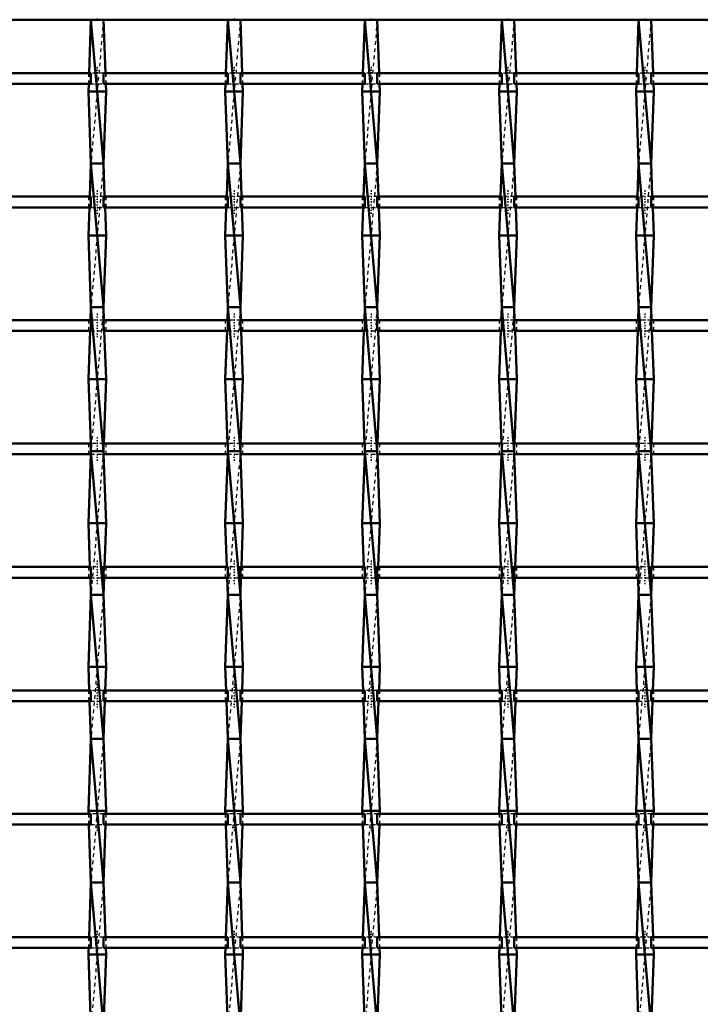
# Model space of a CAD drawing. Header units: millimetres. Extents: x -930 to 585, y -500 to 916.
# Tile 21 of 25: x 17 to 206, y 223 to 497. Entities that reach past the tile are written whole.
import ezdxf

# ---------------------------------------------------------------- set-up
doc = ezdxf.new("R2010")
doc.units = ezdxf.units.MM
doc.linetypes.add('Center', pattern=[1.5, 0.45, -0.5, 0.05, -0.5])
doc.linetypes.add('Dashed', pattern=[2, 1, -1])
for name, color, linetype, lineweight in [('2d ConnectionPoints', 7, 'Continuous', 50), ('AM_0', 7, 'Continuous', 50), ('AM_7', 7, 'Center', 25), ('AM_9', 6, 'Dashed', 25)]:
    doc.layers.add(name, color=color, linetype=linetype, lineweight=lineweight)

# ---------------------------------------------------------------- blocks, each defined once
blk = doc.blocks.new('18_hlfilicd4guerwa9xgylpedyx________0_in_LSSP33034383111100100035010_4')
at = {"layer": 'AM_0'}
for p, q in [((36.37, 497), (35.83, 482.12)), ((36.37, 497), (39.83, 457)), ((39.83, 497), (36.37, 497)), ((39.83, 497), (40.37, 482.12)), ((35.73, 479.12), (35.65, 477)), ((40.55, 477), (35.65, 477)), ((35.65, 477), (36.37, 457)), ((40.55, 477), (39.83, 457)), ((40.47, 479.12), (40.55, 477)), ((36.37, 457), (36.04, 447.79)), ((39.83, 457), (36.37, 457)), ((36.37, 457), (39.83, 417)), ((39.83, 457), (40.16, 447.79)), ((35.93, 444.79), (35.65, 437)), ((40.27, 444.79), (40.55, 437)), ((40.55, 437), (35.65, 437)), ((35.65, 437), (36.37, 417)), ((40.55, 437), (39.83, 417)), ((36.37, 417), (36.24, 413.46)), ((36.37, 417), (39.83, 377)), ((39.83, 417), (36.37, 417)), ((39.83, 417), (39.96, 413.46)), ((36.13, 410.46), (35.65, 397)), ((40.07, 410.46), (40.55, 397)), ((40.55, 397), (35.65, 397)), ((35.65, 397), (36.29, 379.13)), ((40.55, 397), (39.91, 379.13)), ((36.34, 376.13), (35.65, 357)), ((39.83, 377), (36.37, 377)), ((36.37, 377), (39.83, 337)), ((39.86, 376.13), (40.55, 357)), ((40.55, 357), (35.65, 357)), ((35.65, 357), (36.09, 344.8)), ((40.55, 357), (40.11, 344.8)), ((36.2, 341.8), (36.37, 337)), ((40, 341.8), (39.83, 337)), ((36.37, 337), (35.65, 317)), ((39.83, 337), (36.37, 337)), ((36.37, 337), (39.83, 297)), ((39.83, 337), (40.55, 317)), ((40.55, 317), (35.65, 317)), ((35.65, 317), (35.88, 310.47)), ((40.55, 317), (40.32, 310.47)), ((35.99, 307.47), (36.37, 297)), ((40.21, 307.47), (39.83, 297)), ((36.37, 297), (35.65, 277)), ((36.37, 297), (39.83, 257)), ((39.83, 297), (36.37, 297)), ((39.83, 297), (40.55, 277)), ((40.55, 277), (35.65, 277)), ((35.65, 277), (35.68, 276.14)), ((40.55, 277), (40.52, 276.14)), ((35.79, 273.14), (36.37, 257)), ((40.41, 273.14), (39.83, 257)), ((36.37, 257), (35.82, 241.81)), ((36.37, 257), (39.83, 217)), ((39.83, 257), (36.37, 257)), ((39.83, 257), (40.38, 241.81)), ((35.71, 238.81), (35.65, 237)), ((40.49, 238.81), (40.55, 237)), ((35.65, 237), (36.37, 217)), ((40.55, 237), (35.65, 237)), ((40.55, 237), (39.83, 217))]:
    blk.add_line(p, q, dxfattribs=at)
at = {"layer": 'AM_9'}
for p, q in [((39.83, 497), (36.37, 457)), ((35.83, 482.12), (35.73, 479.12)), ((40.37, 482.12), (40.47, 479.12)), ((39.83, 457), (36.37, 417)), ((36.04, 447.79), (35.93, 444.79)), ((40.16, 447.79), (40.27, 444.79)), ((39.83, 417), (36.37, 377)), ((36.24, 413.46), (36.13, 410.46)), ((39.96, 413.46), (40.07, 410.46)), ((36.29, 379.13), (36.37, 377)), ((39.91, 379.13), (39.83, 377)), ((36.37, 377), (36.34, 376.13)), ((39.83, 377), (36.37, 337)), ((39.83, 377), (39.86, 376.13)), ((36.09, 344.8), (36.2, 341.8)), ((40.11, 344.8), (40, 341.8)), ((39.83, 337), (36.37, 297)), ((35.88, 310.47), (35.99, 307.47)), ((40.32, 310.47), (40.21, 307.47)), ((39.83, 297), (36.37, 257)), ((35.68, 276.14), (35.79, 273.14)), ((40.52, 276.14), (40.41, 273.14)), ((39.83, 257), (36.37, 217)), ((35.82, 241.81), (35.71, 238.81)), ((40.38, 241.81), (40.49, 238.81))]:
    blk.add_line(p, q, dxfattribs=at)
blk = doc.blocks.new('19_oxi4ptj7mbkmu2qil0xpijvap________0_in_LSSP33034383111100100035010_4')
at = {"layer": 'AM_0'}
for p, q in [((74.47, 497), (73.93, 482.12)), ((74.47, 497), (77.93, 457)), ((77.93, 497), (74.47, 497)), ((77.93, 497), (78.47, 482.12)), ((73.83, 479.12), (73.75, 477)), ((78.65, 477), (73.75, 477)), ((73.75, 477), (74.47, 457)), ((78.65, 477), (77.93, 457)), ((78.57, 479.12), (78.65, 477)), ((74.47, 457), (74.14, 447.79)), ((77.93, 457), (74.47, 457)), ((74.47, 457), (77.93, 417)), ((77.93, 457), (78.26, 447.79)), ((74.03, 444.79), (73.75, 437)), ((78.37, 444.79), (78.65, 437)), ((78.65, 437), (73.75, 437)), ((73.75, 437), (74.47, 417)), ((78.65, 437), (77.93, 417)), ((74.47, 417), (74.34, 413.46)), ((74.47, 417), (77.93, 377)), ((77.93, 417), (74.47, 417)), ((77.93, 417), (78.06, 413.46)), ((74.23, 410.46), (73.75, 397)), ((78.17, 410.46), (78.65, 397)), ((78.65, 397), (73.75, 397)), ((73.75, 397), (74.39, 379.13)), ((78.65, 397), (78.01, 379.13)), ((74.44, 376.13), (73.75, 357)), ((77.93, 377), (74.47, 377)), ((74.47, 377), (77.93, 337)), ((77.96, 376.13), (78.65, 357)), ((78.65, 357), (73.75, 357)), ((73.75, 357), (74.19, 344.8)), ((78.65, 357), (78.21, 344.8)), ((74.3, 341.8), (74.47, 337)), ((78.1, 341.8), (77.93, 337)), ((74.47, 337), (73.75, 317)), ((77.93, 337), (74.47, 337)), ((74.47, 337), (77.93, 297)), ((77.93, 337), (78.65, 317)), ((78.65, 317), (73.75, 317)), ((73.75, 317), (73.98, 310.47)), ((78.65, 317), (78.42, 310.47)), ((74.09, 307.47), (74.47, 297)), ((78.31, 307.47), (77.93, 297)), ((74.47, 297), (73.75, 277)), ((74.47, 297), (77.93, 257)), ((77.93, 297), (74.47, 297)), ((77.93, 297), (78.65, 277)), ((78.65, 277), (73.75, 277)), ((73.75, 277), (73.78, 276.14)), ((78.65, 277), (78.62, 276.14)), ((73.89, 273.14), (74.47, 257)), ((78.51, 273.14), (77.93, 257)), ((74.47, 257), (73.92, 241.81)), ((74.47, 257), (77.93, 217)), ((77.93, 257), (74.47, 257)), ((77.93, 257), (78.48, 241.81)), ((73.81, 238.81), (73.75, 237)), ((78.59, 238.81), (78.65, 237)), ((73.75, 237), (74.47, 217)), ((78.65, 237), (73.75, 237)), ((78.65, 237), (77.93, 217))]:
    blk.add_line(p, q, dxfattribs=at)
at = {"layer": 'AM_9'}
for p, q in [((77.93, 497), (74.47, 457)), ((73.93, 482.12), (73.83, 479.12)), ((78.47, 482.12), (78.57, 479.12)), ((77.93, 457), (74.47, 417)), ((74.14, 447.79), (74.03, 444.79)), ((78.26, 447.79), (78.37, 444.79)), ((77.93, 417), (74.47, 377)), ((74.34, 413.46), (74.23, 410.46)), ((78.06, 413.46), (78.17, 410.46)), ((74.39, 379.13), (74.47, 377)), ((78.01, 379.13), (77.93, 377)), ((74.47, 377), (74.44, 376.13)), ((77.93, 377), (74.47, 337)), ((77.93, 377), (77.96, 376.13)), ((74.19, 344.8), (74.3, 341.8)), ((78.21, 344.8), (78.1, 341.8)), ((77.93, 337), (74.47, 297)), ((73.98, 310.47), (74.09, 307.47)), ((78.42, 310.47), (78.31, 307.47)), ((77.93, 297), (74.47, 257)), ((73.78, 276.14), (73.89, 273.14)), ((78.62, 276.14), (78.51, 273.14)), ((77.93, 257), (74.47, 217)), ((73.92, 241.81), (73.81, 238.81)), ((78.48, 241.81), (78.59, 238.81))]:
    blk.add_line(p, q, dxfattribs=at)
blk = doc.blocks.new('20_8j4o906fjazagonptsg2bfkdk________0_in_LSSP33034383111100100035010_4')
at = {"layer": 'AM_0'}
for p, q in [((112.57, 497), (112.03, 482.12)), ((112.57, 497), (116.03, 457)), ((116.03, 497), (112.57, 497)), ((116.03, 497), (116.57, 482.12)), ((111.93, 479.12), (111.85, 477)), ((116.75, 477), (111.85, 477)), ((111.85, 477), (112.57, 457)), ((116.75, 477), (116.03, 457)), ((116.67, 479.12), (116.75, 477)), ((112.57, 457), (112.24, 447.79)), ((116.03, 457), (112.57, 457)), ((112.57, 457), (116.03, 417)), ((116.03, 457), (116.36, 447.79)), ((112.13, 444.79), (111.85, 437)), ((116.47, 444.79), (116.75, 437)), ((116.75, 437), (111.85, 437)), ((111.85, 437), (112.57, 417)), ((116.75, 437), (116.03, 417)), ((112.57, 417), (112.44, 413.46)), ((112.57, 417), (116.03, 377)), ((116.03, 417), (112.57, 417)), ((116.03, 417), (116.16, 413.46)), ((112.33, 410.46), (111.85, 397)), ((116.27, 410.46), (116.75, 397)), ((116.75, 397), (111.85, 397)), ((111.85, 397), (112.49, 379.13)), ((116.75, 397), (116.11, 379.13)), ((112.54, 376.13), (111.85, 357)), ((112.57, 377), (116.03, 337)), ((116.03, 377), (112.57, 377)), ((116.06, 376.13), (116.75, 357)), ((111.85, 357), (112.29, 344.8)), ((116.75, 357), (111.85, 357)), ((116.75, 357), (116.31, 344.8)), ((112.4, 341.8), (112.57, 337)), ((116.2, 341.8), (116.03, 337)), ((112.57, 337), (111.85, 317)), ((116.03, 337), (112.57, 337)), ((112.57, 337), (116.03, 297)), ((116.03, 337), (116.75, 317)), ((116.75, 317), (111.85, 317)), ((111.85, 317), (112.08, 310.47)), ((116.75, 317), (116.52, 310.47)), ((112.19, 307.47), (112.57, 297)), ((116.41, 307.47), (116.03, 297)), ((112.57, 297), (111.85, 277)), ((112.57, 297), (116.03, 257)), ((116.03, 297), (112.57, 297)), ((116.03, 297), (116.75, 277)), ((111.85, 277), (111.88, 276.14)), ((116.75, 277), (111.85, 277)), ((116.75, 277), (116.72, 276.14)), ((111.99, 273.14), (112.57, 257)), ((116.61, 273.14), (116.03, 257)), ((112.57, 257), (112.02, 241.81)), ((112.57, 257), (116.03, 217)), ((116.03, 257), (112.57, 257)), ((116.03, 257), (116.58, 241.81)), ((111.91, 238.81), (111.85, 237)), ((116.69, 238.81), (116.75, 237)), ((116.75, 237), (111.85, 237)), ((111.85, 237), (112.57, 217)), ((116.75, 237), (116.03, 217))]:
    blk.add_line(p, q, dxfattribs=at)
at = {"layer": 'AM_9'}
for p, q in [((116.03, 497), (112.57, 457)), ((112.03, 482.12), (111.93, 479.12)), ((116.57, 482.12), (116.67, 479.12)), ((116.03, 457), (112.57, 417)), ((112.24, 447.79), (112.13, 444.79)), ((116.36, 447.79), (116.47, 444.79)), ((116.03, 417), (112.57, 377)), ((112.44, 413.46), (112.33, 410.46)), ((116.16, 413.46), (116.27, 410.46)), ((112.49, 379.13), (112.57, 377)), ((116.11, 379.13), (116.03, 377)), ((112.57, 377), (112.54, 376.13)), ((116.03, 377), (112.57, 337)), ((116.03, 377), (116.06, 376.13)), ((112.29, 344.8), (112.4, 341.8)), ((116.31, 344.8), (116.2, 341.8)), ((116.03, 337), (112.57, 297)), ((112.08, 310.47), (112.19, 307.47)), ((116.52, 310.47), (116.41, 307.47)), ((116.03, 297), (112.57, 257)), ((111.88, 276.14), (111.99, 273.14)), ((116.72, 276.14), (116.61, 273.14)), ((116.03, 257), (112.57, 217)), ((112.02, 241.81), (111.91, 238.81)), ((116.58, 241.81), (116.69, 238.81))]:
    blk.add_line(p, q, dxfattribs=at)
blk = doc.blocks.new('21_5pmekf3v3odtcnmalnlyg4ugn________0_in_LSSP33034383111100100035010_4')
at = {"layer": 'AM_0'}
for p, q in [((150.67, 497), (150.13, 482.12)), ((150.67, 497), (154.13, 457)), ((154.13, 497), (150.67, 497)), ((154.13, 497), (154.67, 482.12)), ((150.03, 479.12), (149.95, 477)), ((154.85, 477), (149.95, 477)), ((149.95, 477), (150.67, 457)), ((154.85, 477), (154.13, 457)), ((154.77, 479.12), (154.85, 477)), ((150.67, 457), (150.34, 447.79)), ((154.13, 457), (150.67, 457)), ((150.67, 457), (154.13, 417)), ((154.13, 457), (154.46, 447.79)), ((150.23, 444.79), (149.95, 437)), ((154.57, 444.79), (154.85, 437)), ((154.85, 437), (149.95, 437)), ((149.95, 437), (150.67, 417)), ((154.85, 437), (154.13, 417)), ((150.67, 417), (150.54, 413.46)), ((150.67, 417), (154.13, 377)), ((154.13, 417), (150.67, 417)), ((154.13, 417), (154.26, 413.46)), ((150.43, 410.46), (149.95, 397)), ((154.37, 410.46), (154.85, 397)), ((154.85, 397), (149.95, 397)), ((149.95, 397), (150.59, 379.13)), ((154.85, 397), (154.21, 379.13)), ((150.64, 376.13), (149.95, 357)), ((154.13, 377), (150.67, 377)), ((150.67, 377), (154.13, 337)), ((154.16, 376.13), (154.85, 357)), ((154.85, 357), (149.95, 357)), ((149.95, 357), (150.39, 344.8)), ((154.85, 357), (154.41, 344.8)), ((150.5, 341.8), (150.67, 337)), ((154.3, 341.8), (154.13, 337)), ((150.67, 337), (149.95, 317)), ((150.67, 337), (154.13, 297)), ((154.13, 337), (150.67, 337)), ((154.13, 337), (154.85, 317)), ((154.85, 317), (149.95, 317)), ((149.95, 317), (150.18, 310.47)), ((154.85, 317), (154.62, 310.47)), ((150.29, 307.47), (150.67, 297)), ((154.51, 307.47), (154.13, 297)), ((150.67, 297), (149.95, 277)), ((154.13, 297), (150.67, 297)), ((150.67, 297), (154.13, 257)), ((154.13, 297), (154.85, 277)), ((154.85, 277), (149.95, 277)), ((149.95, 277), (149.98, 276.14)), ((154.85, 277), (154.82, 276.14)), ((150.09, 273.14), (150.67, 257)), ((154.71, 273.14), (154.13, 257)), ((150.67, 257), (150.12, 241.81)), ((150.67, 257), (154.13, 217)), ((154.13, 257), (150.67, 257)), ((154.13, 257), (154.68, 241.81)), ((150.01, 238.81), (149.95, 237)), ((154.79, 238.81), (154.85, 237)), ((154.85, 237), (149.95, 237)), ((149.95, 237), (150.67, 217)), ((154.85, 237), (154.13, 217))]:
    blk.add_line(p, q, dxfattribs=at)
at = {"layer": 'AM_9'}
for p, q in [((154.13, 497), (150.67, 457)), ((150.13, 482.12), (150.03, 479.12)), ((154.67, 482.12), (154.77, 479.12)), ((154.13, 457), (150.67, 417)), ((150.34, 447.79), (150.23, 444.79)), ((154.46, 447.79), (154.57, 444.79)), ((154.13, 417), (150.67, 377)), ((150.54, 413.46), (150.43, 410.46)), ((154.26, 413.46), (154.37, 410.46)), ((150.59, 379.13), (150.67, 377)), ((154.21, 379.13), (154.13, 377)), ((150.67, 377), (150.64, 376.13)), ((154.13, 377), (150.67, 337)), ((154.13, 377), (154.16, 376.13)), ((150.39, 344.8), (150.5, 341.8)), ((154.41, 344.8), (154.3, 341.8)), ((154.13, 337), (150.67, 297)), ((150.18, 310.47), (150.29, 307.47)), ((154.62, 310.47), (154.51, 307.47)), ((154.13, 297), (150.67, 257)), ((149.98, 276.14), (150.09, 273.14)), ((154.82, 276.14), (154.71, 273.14)), ((154.13, 257), (150.67, 217)), ((150.12, 241.81), (150.01, 238.81)), ((154.68, 241.81), (154.79, 238.81))]:
    blk.add_line(p, q, dxfattribs=at)
blk = doc.blocks.new('22_xlb4a3e86sbu3n60yqdwvx91l________0_in_LSSP33034383111100100035010_4')
at = {"layer": 'AM_0'}
for p, q in [((188.77, 497), (188.23, 482.12)), ((188.77, 497), (192.23, 457)), ((192.23, 497), (188.77, 497)), ((192.23, 497), (192.77, 482.12)), ((188.13, 479.12), (188.05, 477)), ((192.95, 477), (188.05, 477)), ((188.05, 477), (188.77, 457)), ((192.95, 477), (192.23, 457)), ((192.87, 479.12), (192.95, 477)), ((188.77, 457), (188.44, 447.79)), ((192.23, 457), (188.77, 457)), ((188.77, 457), (192.23, 417)), ((192.23, 457), (192.56, 447.79)), ((188.33, 444.79), (188.05, 437)), ((192.67, 444.79), (192.95, 437)), ((192.95, 437), (188.05, 437)), ((188.05, 437), (188.77, 417)), ((192.95, 437), (192.23, 417)), ((188.77, 417), (188.64, 413.46)), ((188.77, 417), (192.23, 377)), ((192.23, 417), (188.77, 417)), ((192.23, 417), (192.36, 413.46)), ((188.53, 410.46), (188.05, 397)), ((192.47, 410.46), (192.95, 397)), ((192.95, 397), (188.05, 397)), ((188.05, 397), (188.69, 379.13)), ((192.95, 397), (192.31, 379.13)), ((188.74, 376.13), (188.05, 357)), ((188.77, 377), (192.23, 337)), ((192.23, 377), (188.77, 377)), ((192.26, 376.13), (192.95, 357)), ((192.95, 357), (188.05, 357)), ((188.05, 357), (188.49, 344.8)), ((192.95, 357), (192.51, 344.8)), ((188.6, 341.8), (188.77, 337)), ((192.4, 341.8), (192.23, 337)), ((188.77, 337), (188.05, 317)), ((192.23, 337), (188.77, 337)), ((188.77, 337), (192.23, 297)), ((192.23, 337), (192.95, 317)), ((192.95, 317), (188.05, 317)), ((188.05, 317), (188.28, 310.47)), ((192.95, 317), (192.72, 310.47)), ((188.39, 307.47), (188.77, 297)), ((192.61, 307.47), (192.23, 297)), ((188.77, 297), (188.05, 277)), ((188.77, 297), (192.23, 257)), ((192.23, 297), (188.77, 297)), ((192.23, 297), (192.95, 277)), ((192.95, 277), (188.05, 277)), ((188.05, 277), (188.08, 276.14)), ((192.95, 277), (192.92, 276.14)), ((188.19, 273.14), (188.77, 257)), ((192.81, 273.14), (192.23, 257)), ((188.77, 257), (188.22, 241.81)), ((188.77, 257), (192.23, 217)), ((192.23, 257), (188.77, 257)), ((192.23, 257), (192.78, 241.81)), ((188.11, 238.81), (188.05, 237)), ((192.89, 238.81), (192.95, 237)), ((192.95, 237), (188.05, 237)), ((188.05, 237), (188.77, 217)), ((192.95, 237), (192.23, 217))]:
    blk.add_line(p, q, dxfattribs=at)
at = {"layer": 'AM_9'}
for p, q in [((192.23, 497), (188.77, 457)), ((188.23, 482.12), (188.13, 479.12)), ((192.77, 482.12), (192.87, 479.12)), ((192.23, 457), (188.77, 417)), ((188.44, 447.79), (188.33, 444.79)), ((192.56, 447.79), (192.67, 444.79)), ((192.23, 417), (188.77, 377)), ((188.64, 413.46), (188.53, 410.46)), ((192.36, 413.46), (192.47, 410.46)), ((188.69, 379.13), (188.77, 377)), ((192.31, 379.13), (192.23, 377)), ((188.77, 377), (188.74, 376.13)), ((192.23, 377), (188.77, 337)), ((192.23, 377), (192.26, 376.13)), ((188.49, 344.8), (188.6, 341.8)), ((192.51, 344.8), (192.4, 341.8)), ((192.23, 337), (188.77, 297)), ((188.28, 310.47), (188.39, 307.47)), ((192.72, 310.47), (192.61, 307.47)), ((192.23, 297), (188.77, 257)), ((188.08, 276.14), (188.19, 273.14)), ((192.92, 276.14), (192.81, 273.14)), ((192.23, 257), (188.77, 217)), ((188.22, 241.81), (188.11, 238.81)), ((192.78, 241.81), (192.89, 238.81))]:
    blk.add_line(p, q, dxfattribs=at)
blk = doc.blocks.new('32_2phszk1dcc5vik074ybuvkhwj________0_in_LSSP33034383111100100035010_4')
at = {"layer": 'AM_0'}
blk.add_line((-550, 497), (550, 497), dxfattribs=at)
blk = doc.blocks.new('54_vf8na8lgk0d1rgsrbecfayage________0_in_LSSP33034383111100100035010_4')
at = {"layer": 'AM_0'}
for p, q in [((36.37, 241.81), (1.73, 241.81)), ((36.37, 241.81), (36.37, 238.81)), ((39.83, 238.81), (39.83, 241.81)), ((74.47, 241.81), (39.83, 241.81)), ((74.47, 241.81), (74.47, 238.81)), ((77.93, 238.81), (77.93, 241.81)), ((112.57, 241.81), (77.93, 241.81)), ((112.57, 241.81), (112.57, 238.81)), ((150.67, 241.81), (116.03, 241.81)), ((116.03, 238.81), (116.03, 241.81)), ((150.67, 241.81), (150.67, 238.81)), ((188.77, 241.81), (154.13, 241.81)), ((154.13, 238.81), (154.13, 241.81)), ((188.77, 241.81), (188.77, 238.81)), ((192.23, 238.81), (192.23, 241.81)), ((226.87, 241.81), (192.23, 241.81)), ((36.37, 238.81), (1.73, 238.81)), ((74.47, 238.81), (39.83, 238.81)), ((112.57, 238.81), (77.93, 238.81)), ((150.67, 238.81), (116.03, 238.81)), ((188.77, 238.81), (154.13, 238.81)), ((226.87, 238.81), (192.23, 238.81))]:
    blk.add_line(p, q, dxfattribs=at)
at = {"layer": 'AM_7'}
for p, q in [((38.1, 243.61), (38.1, 237.01)), ((76.2, 243.61), (76.2, 237.01)), ((114.3, 243.61), (114.3, 237.01)), ((152.4, 243.61), (152.4, 237.01)), ((190.5, 243.61), (190.5, 237.01))]:
    blk.add_line(p, q, dxfattribs=at)
at = {"layer": 'AM_9'}
for p, q in [((35.65, 241.81), (35.65, 238.81)), ((39.83, 241.81), (36.37, 241.81)), ((40.55, 238.81), (40.55, 241.81)), ((73.75, 241.81), (73.75, 238.81)), ((77.93, 241.81), (74.47, 241.81)), ((78.65, 238.81), (78.65, 241.81)), ((111.85, 241.81), (111.85, 238.81)), ((116.03, 241.81), (112.57, 241.81)), ((116.75, 238.81), (116.75, 241.81)), ((149.95, 241.81), (149.95, 238.81)), ((154.13, 241.81), (150.67, 241.81)), ((154.85, 238.81), (154.85, 241.81)), ((188.05, 241.81), (188.05, 238.81)), ((192.23, 241.81), (188.77, 241.81)), ((192.95, 238.81), (192.95, 241.81)), ((36.37, 238.81), (39.83, 238.81)), ((74.47, 238.81), (77.93, 238.81)), ((112.57, 238.81), (116.03, 238.81)), ((150.67, 238.81), (154.13, 238.81)), ((188.77, 238.81), (192.23, 238.81))]:
    blk.add_line(p, q, dxfattribs=at)
blk = doc.blocks.new('55_hle4jpfxhl8evtso2hcinc1vc________0_in_LSSP33034383111100100035010_4')
at = {"layer": 'AM_0'}
for p, q in [((36.37, 276.14), (1.73, 276.14)), ((36.37, 276.14), (36.37, 273.14)), ((39.83, 273.14), (39.83, 276.14)), ((74.47, 276.14), (39.83, 276.14)), ((74.47, 276.14), (74.47, 273.14)), ((77.93, 273.14), (77.93, 276.14)), ((112.57, 276.14), (77.93, 276.14)), ((112.57, 276.14), (112.57, 273.14)), ((116.03, 273.14), (116.03, 276.14)), ((150.67, 276.14), (116.03, 276.14)), ((150.67, 276.14), (150.67, 273.14)), ((188.77, 276.14), (154.13, 276.14)), ((154.13, 273.14), (154.13, 276.14)), ((188.77, 276.14), (188.77, 273.14)), ((192.23, 273.14), (192.23, 276.14)), ((226.87, 276.14), (192.23, 276.14)), ((36.37, 273.14), (1.73, 273.14)), ((74.47, 273.14), (39.83, 273.14)), ((112.57, 273.14), (77.93, 273.14)), ((150.67, 273.14), (116.03, 273.14)), ((188.77, 273.14), (154.13, 273.14)), ((226.87, 273.14), (192.23, 273.14))]:
    blk.add_line(p, q, dxfattribs=at)
at = {"layer": 'AM_7'}
for p, q in [((38.1, 277.94), (38.1, 271.34)), ((76.2, 277.94), (76.2, 271.34)), ((114.3, 277.94), (114.3, 271.34)), ((152.4, 277.94), (152.4, 271.34)), ((190.5, 277.94), (190.5, 271.34))]:
    blk.add_line(p, q, dxfattribs=at)
at = {"layer": 'AM_9'}
for p, q in [((35.65, 276.14), (35.65, 273.14)), ((39.83, 276.14), (36.37, 276.14)), ((40.55, 273.14), (40.55, 276.14)), ((73.75, 276.14), (73.75, 273.14)), ((77.93, 276.14), (74.47, 276.14)), ((78.65, 273.14), (78.65, 276.14)), ((111.85, 276.14), (111.85, 273.14)), ((116.03, 276.14), (112.57, 276.14)), ((116.75, 273.14), (116.75, 276.14)), ((149.95, 276.14), (149.95, 273.14)), ((154.13, 276.14), (150.67, 276.14)), ((154.85, 273.14), (154.85, 276.14)), ((188.05, 276.14), (188.05, 273.14)), ((192.23, 276.14), (188.77, 276.14)), ((192.95, 273.14), (192.95, 276.14)), ((36.37, 273.14), (39.83, 273.14)), ((74.47, 273.14), (77.93, 273.14)), ((112.57, 273.14), (116.03, 273.14)), ((150.67, 273.14), (154.13, 273.14)), ((188.77, 273.14), (192.23, 273.14))]:
    blk.add_line(p, q, dxfattribs=at)
blk = doc.blocks.new('56_yv5b0ekjlxzf10hxxgjggr2qr________0_in_LSSP33034383111100100035010_4')
at = {"layer": 'AM_0'}
for p, q in [((36.37, 310.47), (1.73, 310.47)), ((36.37, 310.47), (36.37, 307.47)), ((39.83, 307.47), (39.83, 310.47)), ((74.47, 310.47), (39.83, 310.47)), ((74.47, 310.47), (74.47, 307.47)), ((77.93, 307.47), (77.93, 310.47)), ((112.57, 310.47), (77.93, 310.47)), ((112.57, 310.47), (112.57, 307.47)), ((116.03, 307.47), (116.03, 310.47)), ((150.67, 310.47), (116.03, 310.47)), ((150.67, 310.47), (150.67, 307.47)), ((188.77, 310.47), (154.13, 310.47)), ((154.13, 307.47), (154.13, 310.47)), ((188.77, 310.47), (188.77, 307.47)), ((192.23, 307.47), (192.23, 310.47)), ((226.87, 310.47), (192.23, 310.47)), ((36.37, 307.47), (1.73, 307.47)), ((74.47, 307.47), (39.83, 307.47)), ((112.57, 307.47), (77.93, 307.47)), ((150.67, 307.47), (116.03, 307.47)), ((188.77, 307.47), (154.13, 307.47)), ((226.87, 307.47), (192.23, 307.47))]:
    blk.add_line(p, q, dxfattribs=at)
at = {"layer": 'AM_7'}
for p, q in [((38.1, 312.27), (38.1, 305.67)), ((76.2, 312.27), (76.2, 305.67)), ((114.3, 312.27), (114.3, 305.67)), ((152.4, 312.27), (152.4, 305.67)), ((190.5, 312.27), (190.5, 305.67))]:
    blk.add_line(p, q, dxfattribs=at)
at = {"layer": 'AM_9'}
for p, q in [((35.65, 310.47), (35.65, 307.47)), ((39.83, 310.47), (36.37, 310.47)), ((40.55, 307.47), (40.55, 310.47)), ((73.75, 310.47), (73.75, 307.47)), ((77.93, 310.47), (74.47, 310.47)), ((78.65, 307.47), (78.65, 310.47)), ((111.85, 310.47), (111.85, 307.47)), ((116.03, 310.47), (112.57, 310.47)), ((116.75, 307.47), (116.75, 310.47)), ((149.95, 310.47), (149.95, 307.47)), ((154.13, 310.47), (150.67, 310.47)), ((154.85, 307.47), (154.85, 310.47)), ((188.05, 310.47), (188.05, 307.47)), ((192.23, 310.47), (188.77, 310.47)), ((192.95, 307.47), (192.95, 310.47)), ((36.37, 307.47), (39.83, 307.47)), ((74.47, 307.47), (77.93, 307.47)), ((112.57, 307.47), (116.03, 307.47)), ((150.67, 307.47), (154.13, 307.47)), ((188.77, 307.47), (192.23, 307.47))]:
    blk.add_line(p, q, dxfattribs=at)
blk = doc.blocks.new('57_3hhv76kzri4b4f2m5fw40jn2d________0_in_LSSP33034383111100100035010_4')
at = {"layer": 'AM_0'}
for p, q in [((36.37, 344.8), (1.73, 344.8)), ((36.37, 344.8), (36.37, 341.8)), ((39.83, 341.8), (39.83, 344.8)), ((74.47, 344.8), (39.83, 344.8)), ((74.47, 344.8), (74.47, 341.8)), ((77.93, 341.8), (77.93, 344.8)), ((112.57, 344.8), (77.93, 344.8)), ((112.57, 344.8), (112.57, 341.8)), ((116.03, 341.8), (116.03, 344.8)), ((150.67, 344.8), (116.03, 344.8)), ((150.67, 344.8), (150.67, 341.8)), ((188.77, 344.8), (154.13, 344.8)), ((154.13, 341.8), (154.13, 344.8)), ((188.77, 344.8), (188.77, 341.8)), ((192.23, 341.8), (192.23, 344.8)), ((226.87, 344.8), (192.23, 344.8)), ((36.37, 341.8), (1.73, 341.8)), ((74.47, 341.8), (39.83, 341.8)), ((112.57, 341.8), (77.93, 341.8)), ((150.67, 341.8), (116.03, 341.8)), ((188.77, 341.8), (154.13, 341.8)), ((226.87, 341.8), (192.23, 341.8))]:
    blk.add_line(p, q, dxfattribs=at)
at = {"layer": 'AM_7'}
for p, q in [((38.1, 346.6), (38.1, 340)), ((76.2, 346.6), (76.2, 340)), ((114.3, 346.6), (114.3, 340)), ((152.4, 346.6), (152.4, 340)), ((190.5, 346.6), (190.5, 340))]:
    blk.add_line(p, q, dxfattribs=at)
at = {"layer": 'AM_9'}
for p, q in [((35.65, 344.8), (35.65, 341.8)), ((39.83, 344.8), (36.37, 344.8)), ((40.55, 341.8), (40.55, 344.8)), ((73.75, 344.8), (73.75, 341.8)), ((77.93, 344.8), (74.47, 344.8)), ((78.65, 341.8), (78.65, 344.8)), ((111.85, 344.8), (111.85, 341.8)), ((116.03, 344.8), (112.57, 344.8)), ((116.75, 341.8), (116.75, 344.8)), ((149.95, 344.8), (149.95, 341.8)), ((154.13, 344.8), (150.67, 344.8)), ((154.85, 341.8), (154.85, 344.8)), ((188.05, 344.8), (188.05, 341.8)), ((192.23, 344.8), (188.77, 344.8)), ((192.95, 341.8), (192.95, 344.8)), ((36.37, 341.8), (39.83, 341.8)), ((74.47, 341.8), (77.93, 341.8)), ((112.57, 341.8), (116.03, 341.8)), ((150.67, 341.8), (154.13, 341.8)), ((188.77, 341.8), (192.23, 341.8))]:
    blk.add_line(p, q, dxfattribs=at)
blk = doc.blocks.new('58_ou17ydzxged9xzix0r3f7mrch________0_in_LSSP33034383111100100035010_4')
at = {"layer": 'AM_0'}
for p, q in [((36.37, 379.13), (1.73, 379.13)), ((36.37, 379.13), (36.37, 376.13)), ((39.83, 376.13), (39.83, 379.13)), ((74.47, 379.13), (39.83, 379.13)), ((74.47, 379.13), (74.47, 376.13)), ((77.93, 376.13), (77.93, 379.13)), ((112.57, 379.13), (77.93, 379.13)), ((112.57, 379.13), (112.57, 376.13)), ((150.67, 379.13), (116.03, 379.13)), ((116.03, 376.13), (116.03, 379.13)), ((150.67, 379.13), (150.67, 376.13)), ((188.77, 379.13), (154.13, 379.13)), ((154.13, 376.13), (154.13, 379.13)), ((188.77, 379.13), (188.77, 376.13)), ((192.23, 376.13), (192.23, 379.13)), ((226.87, 379.13), (192.23, 379.13)), ((36.37, 376.13), (1.73, 376.13)), ((74.47, 376.13), (39.83, 376.13)), ((112.57, 376.13), (77.93, 376.13)), ((150.67, 376.13), (116.03, 376.13)), ((188.77, 376.13), (154.13, 376.13)), ((226.87, 376.13), (192.23, 376.13))]:
    blk.add_line(p, q, dxfattribs=at)
at = {"layer": 'AM_7'}
for p, q in [((38.1, 380.93), (38.1, 374.33)), ((76.2, 380.93), (76.2, 374.33)), ((114.3, 380.93), (114.3, 374.33)), ((152.4, 380.93), (152.4, 374.33)), ((190.5, 380.93), (190.5, 374.33))]:
    blk.add_line(p, q, dxfattribs=at)
at = {"layer": 'AM_9'}
for p, q in [((35.65, 379.13), (35.65, 376.13)), ((39.83, 379.13), (36.37, 379.13)), ((40.55, 376.13), (40.55, 379.13)), ((73.75, 379.13), (73.75, 376.13)), ((77.93, 379.13), (74.47, 379.13)), ((78.65, 376.13), (78.65, 379.13)), ((111.85, 379.13), (111.85, 376.13)), ((116.03, 379.13), (112.57, 379.13)), ((116.75, 376.13), (116.75, 379.13)), ((149.95, 379.13), (149.95, 376.13)), ((154.13, 379.13), (150.67, 379.13)), ((154.85, 376.13), (154.85, 379.13)), ((188.05, 379.13), (188.05, 376.13)), ((192.23, 379.13), (188.77, 379.13)), ((192.95, 376.13), (192.95, 379.13)), ((36.34, 376.13), (39.86, 376.13)), ((74.44, 376.13), (77.96, 376.13)), ((112.54, 376.13), (116.06, 376.13)), ((150.64, 376.13), (154.16, 376.13)), ((188.74, 376.13), (192.26, 376.13))]:
    blk.add_line(p, q, dxfattribs=at)
blk = doc.blocks.new('59_czepr7hr9q1t83fpww706bpbk________0_in_LSSP33034383111100100035010_4')
at = {"layer": 'AM_0'}
for p, q in [((36.37, 413.46), (1.73, 413.46)), ((36.37, 413.46), (36.37, 410.46)), ((39.83, 410.46), (39.83, 413.46)), ((74.47, 413.46), (39.83, 413.46)), ((74.47, 413.46), (74.47, 410.46)), ((77.93, 410.46), (77.93, 413.46)), ((112.57, 413.46), (77.93, 413.46)), ((112.57, 413.46), (112.57, 410.46)), ((150.67, 413.46), (116.03, 413.46)), ((116.03, 410.46), (116.03, 413.46)), ((150.67, 413.46), (150.67, 410.46)), ((188.77, 413.46), (154.13, 413.46)), ((154.13, 410.46), (154.13, 413.46)), ((188.77, 413.46), (188.77, 410.46)), ((192.23, 410.46), (192.23, 413.46)), ((226.87, 413.46), (192.23, 413.46)), ((36.37, 410.46), (1.73, 410.46)), ((74.47, 410.46), (39.83, 410.46)), ((112.57, 410.46), (77.93, 410.46)), ((150.67, 410.46), (116.03, 410.46)), ((188.77, 410.46), (154.13, 410.46)), ((226.87, 410.46), (192.23, 410.46))]:
    blk.add_line(p, q, dxfattribs=at)
at = {"layer": 'AM_7'}
for p, q in [((38.1, 415.26), (38.1, 408.66)), ((76.2, 415.26), (76.2, 408.66)), ((114.3, 415.26), (114.3, 408.66)), ((152.4, 415.26), (152.4, 408.66)), ((190.5, 415.26), (190.5, 408.66))]:
    blk.add_line(p, q, dxfattribs=at)
at = {"layer": 'AM_9'}
for p, q in [((35.65, 413.46), (35.65, 410.46)), ((39.83, 413.46), (36.37, 413.46)), ((40.55, 410.46), (40.55, 413.46)), ((73.75, 413.46), (73.75, 410.46)), ((77.93, 413.46), (74.47, 413.46)), ((78.65, 410.46), (78.65, 413.46)), ((111.85, 413.46), (111.85, 410.46)), ((116.03, 413.46), (112.57, 413.46)), ((116.75, 410.46), (116.75, 413.46)), ((149.95, 413.46), (149.95, 410.46)), ((154.13, 413.46), (150.67, 413.46)), ((154.85, 410.46), (154.85, 413.46)), ((188.05, 413.46), (188.05, 410.46)), ((192.23, 413.46), (188.77, 413.46)), ((192.95, 410.46), (192.95, 413.46)), ((36.37, 410.46), (39.83, 410.46)), ((74.47, 410.46), (77.93, 410.46)), ((112.57, 410.46), (116.03, 410.46)), ((150.67, 410.46), (154.13, 410.46)), ((188.77, 410.46), (192.23, 410.46))]:
    blk.add_line(p, q, dxfattribs=at)
blk = doc.blocks.new('60_ehq1y13ohyeh3tkk9w1g6s0ni________0_in_LSSP33034383111100100035010_4')
at = {"layer": 'AM_0'}
for p, q in [((36.37, 447.79), (1.73, 447.79)), ((36.37, 447.79), (36.37, 444.79)), ((39.83, 444.79), (39.83, 447.79)), ((74.47, 447.79), (39.83, 447.79)), ((74.47, 447.79), (74.47, 444.79)), ((77.93, 444.79), (77.93, 447.79)), ((112.57, 447.79), (77.93, 447.79)), ((112.57, 447.79), (112.57, 444.79)), ((150.67, 447.79), (116.03, 447.79)), ((116.03, 444.79), (116.03, 447.79)), ((150.67, 447.79), (150.67, 444.79)), ((188.77, 447.79), (154.13, 447.79)), ((154.13, 444.79), (154.13, 447.79)), ((188.77, 447.79), (188.77, 444.79)), ((192.23, 444.79), (192.23, 447.79)), ((226.87, 447.79), (192.23, 447.79)), ((36.37, 444.79), (1.73, 444.79)), ((74.47, 444.79), (39.83, 444.79)), ((112.57, 444.79), (77.93, 444.79)), ((150.67, 444.79), (116.03, 444.79)), ((188.77, 444.79), (154.13, 444.79)), ((226.87, 444.79), (192.23, 444.79))]:
    blk.add_line(p, q, dxfattribs=at)
at = {"layer": 'AM_7'}
for p, q in [((38.1, 449.59), (38.1, 442.99)), ((76.2, 449.59), (76.2, 442.99)), ((114.3, 449.59), (114.3, 442.99)), ((152.4, 449.59), (152.4, 442.99)), ((190.5, 449.59), (190.5, 442.99))]:
    blk.add_line(p, q, dxfattribs=at)
at = {"layer": 'AM_9'}
for p, q in [((35.65, 447.79), (35.65, 444.79)), ((39.83, 447.79), (36.37, 447.79)), ((40.55, 444.79), (40.55, 447.79)), ((73.75, 447.79), (73.75, 444.79)), ((77.93, 447.79), (74.47, 447.79)), ((78.65, 444.79), (78.65, 447.79)), ((111.85, 447.79), (111.85, 444.79)), ((116.03, 447.79), (112.57, 447.79)), ((116.75, 444.79), (116.75, 447.79)), ((149.95, 447.79), (149.95, 444.79)), ((154.13, 447.79), (150.67, 447.79)), ((154.85, 444.79), (154.85, 447.79)), ((188.05, 447.79), (188.05, 444.79)), ((192.23, 447.79), (188.77, 447.79)), ((192.95, 444.79), (192.95, 447.79)), ((36.37, 444.79), (39.83, 444.79)), ((74.47, 444.79), (77.93, 444.79)), ((112.57, 444.79), (116.03, 444.79)), ((150.67, 444.79), (154.13, 444.79)), ((188.77, 444.79), (192.23, 444.79))]:
    blk.add_line(p, q, dxfattribs=at)
blk = doc.blocks.new('61_5e7nip1cj0nxzvmfxw6j48xmj________0_in_LSSP33034383111100100035010_4')
at = {"layer": 'AM_0'}
for p, q in [((36.37, 482.12), (1.73, 482.12)), ((36.37, 482.12), (36.37, 479.12)), ((39.83, 479.12), (39.83, 482.12)), ((74.47, 482.12), (39.83, 482.12)), ((74.47, 482.12), (74.47, 479.12)), ((77.93, 479.12), (77.93, 482.12)), ((112.57, 482.12), (77.93, 482.12)), ((112.57, 482.12), (112.57, 479.12)), ((150.67, 482.12), (116.03, 482.12)), ((116.03, 479.12), (116.03, 482.12)), ((150.67, 482.12), (150.67, 479.12)), ((188.77, 482.12), (154.13, 482.12)), ((154.13, 479.12), (154.13, 482.12)), ((188.77, 482.12), (188.77, 479.12)), ((192.23, 479.12), (192.23, 482.12)), ((226.87, 482.12), (192.23, 482.12)), ((36.37, 479.12), (1.73, 479.12)), ((74.47, 479.12), (39.83, 479.12)), ((112.57, 479.12), (77.93, 479.12)), ((150.67, 479.12), (116.03, 479.12)), ((188.77, 479.12), (154.13, 479.12)), ((226.87, 479.12), (192.23, 479.12))]:
    blk.add_line(p, q, dxfattribs=at)
at = {"layer": 'AM_7'}
for p, q in [((38.1, 483.92), (38.1, 477.32)), ((76.2, 483.92), (76.2, 477.32)), ((114.3, 483.92), (114.3, 477.32)), ((152.4, 483.92), (152.4, 477.32)), ((190.5, 483.92), (190.5, 477.32))]:
    blk.add_line(p, q, dxfattribs=at)
at = {"layer": 'AM_9'}
for p, q in [((35.65, 482.12), (35.65, 479.12)), ((39.83, 482.12), (36.37, 482.12)), ((40.55, 479.12), (40.55, 482.12)), ((73.75, 482.12), (73.75, 479.12)), ((77.93, 482.12), (74.47, 482.12)), ((78.65, 479.12), (78.65, 482.12)), ((111.85, 482.12), (111.85, 479.12)), ((116.03, 482.12), (112.57, 482.12)), ((116.75, 479.12), (116.75, 482.12)), ((149.95, 482.12), (149.95, 479.12)), ((154.13, 482.12), (150.67, 482.12)), ((154.85, 479.12), (154.85, 482.12)), ((188.05, 482.12), (188.05, 479.12)), ((192.23, 482.12), (188.77, 482.12)), ((192.95, 479.12), (192.95, 482.12)), ((36.37, 479.12), (39.83, 479.12)), ((74.47, 479.12), (77.93, 479.12)), ((112.57, 479.12), (116.03, 479.12)), ((150.67, 479.12), (154.13, 479.12)), ((188.77, 479.12), (192.23, 479.12))]:
    blk.add_line(p, q, dxfattribs=at)

msp = doc.modelspace()

# ---------------------------------------------------------------- linework, layer by layer
at = {"layer": '2d ConnectionPoints'}
for p in [(38.1, 497), (38.1, 497), (76.2, 497), (76.2, 497), (114.3, 497), (114.3, 497), (152.4, 497), (152.4, 497), (190.5, 497), (190.5, 497)]:
    msp.add_point(p, dxfattribs=at)

# ---------------------------------------------------------------- block references
for name in ['32_2phszk1dcc5vik074ybuvkhwj________0_in_LSSP33034383111100100035010_4', '18_hlfilicd4guerwa9xgylpedyx________0_in_LSSP33034383111100100035010_4', '19_oxi4ptj7mbkmu2qil0xpijvap________0_in_LSSP33034383111100100035010_4', '20_8j4o906fjazagonptsg2bfkdk________0_in_LSSP33034383111100100035010_4', '21_5pmekf3v3odtcnmalnlyg4ugn________0_in_LSSP33034383111100100035010_4', '22_xlb4a3e86sbu3n60yqdwvx91l________0_in_LSSP33034383111100100035010_4', '61_5e7nip1cj0nxzvmfxw6j48xmj________0_in_LSSP33034383111100100035010_4', '60_ehq1y13ohyeh3tkk9w1g6s0ni________0_in_LSSP33034383111100100035010_4', '59_czepr7hr9q1t83fpww706bpbk________0_in_LSSP33034383111100100035010_4', '58_ou17ydzxged9xzix0r3f7mrch________0_in_LSSP33034383111100100035010_4', '57_3hhv76kzri4b4f2m5fw40jn2d________0_in_LSSP33034383111100100035010_4', '56_yv5b0ekjlxzf10hxxgjggr2qr________0_in_LSSP33034383111100100035010_4', '55_hle4jpfxhl8evtso2hcinc1vc________0_in_LSSP33034383111100100035010_4', '54_vf8na8lgk0d1rgsrbecfayage________0_in_LSSP33034383111100100035010_4']:
    msp.add_blockref(name, (0, 0))

doc.saveas('drawing.dxf')
